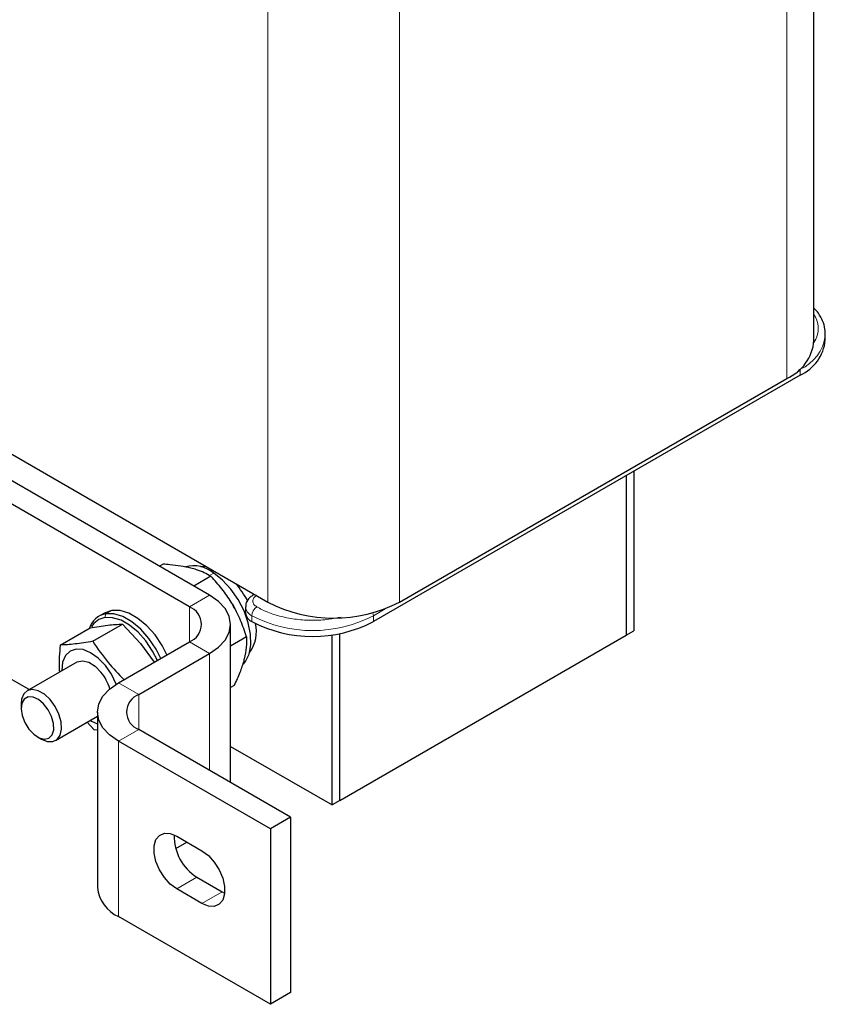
# Model space of a CAD drawing. Header units: millimetres. Extents: x 5 to 418, y 2 to 292.
# Tile 25 of 31: x 345 to 368, y 54 to 81. Entities that reach past the tile are written whole.
import ezdxf

# ---------------------------------------------------------------- set-up
doc = ezdxf.new("R2010")
doc.units = ezdxf.units.MM

msp = doc.modelspace()

# ---------------------------------------------------------------- linework, layer by layer
at = {"color": 7, "linetype": 'Continuous', "lineweight": 25}
for p, q in [((367.5174, 72.3585), (367.5174, 89.2264)), ((350.0682, 64.9207), (322.0668, 81.0856)), ((367.8327, 72.4949), (367.8336, 72.534)), ((367.8336, 72.3707), (367.8336, 72.534)), ((367.1307, 71.391), (355.2089, 64.5087)), ((355.9372, 65.0516), (366.7559, 71.2972)), ((343.5628, 70.0726), (352.2602, 65.0516)), ((350.6339, 65.2472), (343.4357, 69.4027)), ((345.5908, 62.6062), (335.0735, 68.6777)), ((362.2729, 68.5866), (362.2729, 64.1278)), ((362.485, 68.7091), (362.485, 64.2502)), ((349.3354, 66.1106), (349.2369, 66.0537)), ((350.6718, 65.7723), (350.1981, 65.4988)), ((351.8834, 65.2692), (351.8562, 65.2534)), ((351.3882, 64.793), (351.2777, 64.9993)), ((351.639, 64.9169), (351.639, 64.7536)), ((347.7126, 64.7548), (347.5429, 64.6568)), ((347.9056, 64.822), (347.7126, 64.7548)), ((347.3721, 63.9561), (348.2045, 64.4366)), ((348.2045, 64.4366), (348.7064, 63.8931)), ((351.2197, 60.0106), (351.2197, 64.4308)), ((346.4615, 63.8518), (347.2939, 64.3323)), ((354.0563, 59.3845), (354.0563, 64.139)), ((354.2684, 59.5069), (354.2684, 64.1735)), ((354.2684, 59.5069), (362.2729, 64.1278)), ((362.2729, 64.1278), (362.485, 64.2502)), ((348.0883, 62.798), (350.0682, 63.941)), ((348.7064, 63.8931), (349.0836, 63.3726)), ((351.6649, 64.0792), (351.2197, 63.8221)), ((348.654, 62.4715), (350.6339, 63.6144)), ((346.9246, 63.3762), (345.534, 62.5734)), ((351.3216, 62.7243), (351.2197, 62.6654)), ((345.3683, 62.2071), (345.3683, 62.0819)), ((347.5025, 61.9816), (347.5025, 57.0824)), ((346.334, 61.1877), (347.5025, 61.8623)), ((347.2126, 61.695), (347.4064, 61.4852)), ((347.4064, 61.4852), (347.5186, 61.4933)), ((352.8966, 59.0425), (348.654, 61.4918)), ((345.8255, 61.29), (345.9339, 61.2274)), ((352.3309, 58.716), (348.0883, 61.1652)), ((351.2197, 61.022), (354.0563, 59.3845)), ((354.2684, 59.5069), (354.0563, 59.3845)), ((352.8966, 59.0425), (352.3309, 58.716)), ((352.8966, 59.0425), (352.8966, 54.1433)), ((352.3309, 58.716), (352.3309, 53.8167)), ((349.6898, 58.1702), (349.9979, 58.3481)), ((349.7146, 58.5116), (350.4217, 58.1034)), ((350.2803, 57.3684), (350.9874, 56.9602)), ((350.4217, 56.6336), (349.7146, 57.0418)), ((350.9874, 56.9602), (351.0546, 56.9255)), ((352.3309, 53.8167), (348.0883, 56.266)), ((352.8966, 54.1433), (352.3309, 53.8167))]:
    msp.add_line(p, q, dxfattribs=at)
at = {"color": 7, "linetype": 'Continuous', "lineweight": 18}
for p, q in [((366.7559, 88.7361), (366.7559, 71.2972)), ((355.9372, 85.6285), (355.9372, 65.0516)), ((352.2602, 83.5143), (352.2602, 65.0516)), ((367.0793, 71.5246), (367.1307, 71.5543)), ((367.1307, 71.5543), (367.13, 71.5703)), ((367.1307, 71.5543), (367.1307, 71.391)), ((350.7489, 65.8626), (350.663, 65.8131)), ((350.0682, 64.9207), (350.6339, 65.2472)), ((350.0682, 64.9207), (350.0682, 63.941)), ((347.7097, 64.6188), (347.7359, 64.7241)), ((347.9056, 64.822), (347.7359, 64.7241)), ((351.8147, 64.5087), (351.8147, 64.672)), ((355.2089, 64.672), (355.5431, 64.865)), ((355.2089, 64.5087), (355.2089, 64.672)), ((350.6339, 63.6144), (350.0682, 63.941)), ((350.6339, 63.6144), (350.6339, 60.3488)), ((348.0282, 62.7639), (348.0335, 62.7651)), ((348.0883, 62.798), (348.654, 62.4715)), ((348.654, 62.4715), (348.654, 61.4918)), ((348.654, 61.4918), (348.0883, 61.1652)), ((348.0883, 61.1652), (348.0883, 56.266)), ((349.7146, 57.0418), (350.2803, 57.3684)), ((350.4217, 56.6336), (350.9874, 56.9602))]:
    msp.add_line(p, q, dxfattribs=at)
at = {"color": 7, "linetype": 'Continuous', "lineweight": 25, "flags": 128}
for points in [[(350.5295, 66.0508), (350.4782, 66.0509), (350.3799, 66.0382)], [(351.582, 63.3184), (351.6409, 63.3897), (351.7426, 63.5988), (351.7902, 63.8587), (351.7812, 64.1563), (351.7161, 64.4766), (351.5982, 64.8036), (351.4333, 65.1209), (351.2297, 65.4126), (350.9977, 65.664), (350.7489, 65.8626)], [(350.6339, 63.6144), (350.8826, 63.7894), (351.0674, 63.989), (351.1812, 64.2056), (351.2197, 64.4308), (351.1812, 64.6561), (351.0674, 64.8727), (350.8826, 65.0723), (350.6339, 65.2472)], [(349.2716, 63.4811), (349.1386, 63.7404), (348.9397, 64.0364), (348.7109, 64.2941), (348.4636, 64.5004), (348.2103, 64.6451), (347.9636, 64.721), (347.7359, 64.7241)], [(349.4413, 63.5791), (349.3083, 63.8384), (349.1094, 64.1344), (348.8806, 64.392), (348.6333, 64.5984), (348.38, 64.7431), (348.1333, 64.8189), (347.9056, 64.822)], [(349.1743, 63.425), (349.0423, 63.6843), (348.8533, 63.9655), (348.6359, 64.2103), (348.401, 64.4063), (348.1603, 64.5438), (347.926, 64.6158), (347.7097, 64.6188)], [(348.0282, 62.7639), (347.8952, 63.0345), (347.7232, 63.2811), (347.5241, 63.4869), (347.3114, 63.638), (347.0995, 63.7241), (346.9031, 63.7392), (346.7353, 63.6824), (346.6077, 63.5574), (346.529, 63.373), (346.5045, 63.1415), (346.5046, 63.1337)], [(346.9246, 63.3762), (346.9393, 63.3841), (347.0862, 63.4133), (347.2564, 63.3712), (347.4333, 63.2617), (347.5995, 63.0956)], [(348.0883, 61.1652), (347.8396, 61.3402), (347.6547, 61.5398), (347.5409, 61.7564), (347.5025, 61.9816), (347.5409, 62.2069), (347.6547, 62.4235), (347.8396, 62.6231), (348.0883, 62.798)], [(346.4239, 61.9244), (346.3188, 62.1373), (346.1795, 62.3274), (346.0183, 62.4778), (345.8497, 62.5752), (345.6886, 62.6108), (345.5493, 62.5815), (345.4441, 62.49), (345.3825, 62.3443), (345.3683, 62.2071)], [(346.2215, 61.8533), (346.1258, 62.0427), (345.9976, 62.2078), (345.8507, 62.3306), (345.7011, 62.3978), (345.565, 62.4022), (345.4571, 62.3433), (345.3892, 62.2275), (345.3685, 62.0672), (345.3974, 61.88), (345.4726, 61.686), (345.5861, 61.5064), (345.7256, 61.3605), (345.8758, 61.2641), (346.0207, 61.2278), (346.1444, 61.2554), (346.2335, 61.344), (346.2784, 61.484), (346.2743, 61.6601), (346.2215, 61.8533)], [(345.9339, 61.2274), (345.934, 61.2273), (346.1008, 61.1601), (346.2527, 61.1569), (346.3763, 61.218), (346.4606, 61.3379), (346.4981, 61.5061), (346.4855, 61.7075), (346.4239, 61.9244)], [(347.3045, 61.748), (347.3379, 61.7286), (347.5025, 61.656)], [(349.7146, 57.0418), (349.5353, 57.1751), (349.3706, 57.3571), (349.2337, 57.5731), (349.1357, 57.8056), (349.0847, 58.0358), (349.0847, 58.2449), (349.1357, 58.4162), (349.2337, 58.5356), (349.3706, 58.5936), (349.5353, 58.5853), (349.7146, 58.5116)], [(350.4217, 58.1034), (350.601, 57.9701), (350.7658, 57.7881), (350.9027, 57.5721), (351.0006, 57.3396), (351.0517, 57.1095), (351.0517, 56.9003), (351.0006, 56.729), (350.9027, 56.6096), (350.7658, 56.5517), (350.601, 56.5599), (350.4217, 56.6336)]]:
    msp.add_lwpolyline(points, dxfattribs=at)
at = {"color": 7, "linetype": 'Continuous', "lineweight": 18, "flags": 128}
msp.add_lwpolyline([(351.8562, 65.2534), (351.8776, 65.2613), (351.8945, 65.2628)], dxfattribs=at)
at = {"color": 7, "linetype": 'Continuous', "lineweight": 25}
for centre, radius, start, end in [((366.2492, 72.4646), 1.2726, 293.46213, 355.21773), ((366.6339, 72.4895), 1.2055, 294.33324, 354.34662), ((350.1783, 65.1677), 0.8991, 50.61084, 103.939), ((349.5898, 63.9909), 2.3732, 27.40698, 41.74351), ((349.8823, 64.4308), 0.5239, 290.78342, 69.21658), ((354.0987, 68.5804), 3.979, 242.48054, 297.51946), ((347.8342, 64.1476), 0.5848, 99.67634, 162.65203), ((351.9393, 64.7836), 0.3018, 185.6948, 245.62534), ((347.7933, 64.0912), 0.5342, 99.00991, 149.88323), ((350.9795, 64.2184), 0.9629, 323.92362, 14.23405), ((353.5118, 67.766), 3.6729, 242.48054, 297.51946), ((346.5657, 62.2454), 1.3385, 16.69961, 39.43093), ((348.8399, 61.9816), 0.5239, 110.78342, 249.21658), ((350.9812, 58.5039), 1.3344, 178.18049, 238.31496), ((348.5034, 57.1822), 1.0059, 185.6948, 245.62534)]:
    msp.add_arc(centre, radius, start, end, dxfattribs=at)
at = {"color": 7, "linetype": 'Continuous', "lineweight": 18}
for centre, radius, start, end in [((366.6529, 72.6432), 1.1891, 293.69246, 352.83689), ((351.9329, 64.942), 0.2947, 184.31555, 246.36721), ((352.1218, 64.658), 0.3074, 122.60548, 177.39452), ((353.5118, 67.9293), 3.6729, 242.48054, 297.51946), ((354.9512, 64.667), 0.2577, 1.10574, 19.22143)]:
    msp.add_arc(centre, radius, start, end, dxfattribs=at)
at = {"color": 7, "linetype": 'Continuous', "lineweight": 25}
for points, knots in [([(367.8279, 72.4887), (367.8292, 72.5526), (367.8318, 72.6938), (367.765, 72.9076), (367.6623, 73.1053), (367.5609, 73.2175), (367.5174, 73.2655)], [0, 0, 0, 0, 0.230273, 0.5083766, 0.7895346, 1, 1, 1, 1]), ([(350.111, 66.0034), (349.9238, 66.0401), (349.6808, 66.0877), (349.3999, 66.1063), (349.3354, 66.1106)], [0, 0, 0, 0, 0.7702918, 1, 1, 1, 1]), ([(350.6718, 65.7723), (350.549, 65.8393), (350.3861, 65.9282), (350.1654, 65.9886), (350.111, 66.0034)], [0, 0, 0, 0, 0.7534206, 1, 1, 1, 1]), ([(351.2757, 64.9877), (351.2638, 65.0077), (351.1737, 65.1591), (350.9822, 65.4321), (350.7759, 65.6582), (350.6718, 65.7723)], [0, 0, 0, 0, 0.070088, 0.5307834, 1, 1, 1, 1]), ([(351.8565, 65.2531), (351.8247, 65.2325), (351.7577, 65.1891), (351.6841, 65.0958), (351.6395, 65.0003), (351.6444, 64.9394), (351.6459, 64.9207)], [0, 0, 0, 0, 0.2656663, 0.5586906, 0.8640047, 1, 1, 1, 1]), ([(351.6649, 64.0792), (351.6143, 64.234), (351.5121, 64.5464), (351.355, 64.8398), (351.2757, 64.9877)], [0, 0, 0, 0, 0.495458, 1, 1, 1, 1]), ([(347.2939, 64.3323), (347.4648, 64.3607), (347.8064, 64.4175), (348.0718, 64.4303), (348.2045, 64.4366)], [0, 0, 0, 0, 0.4999949, 1, 1, 1, 1]), ([(346.4615, 63.8518), (346.4411, 63.6324), (346.4166, 63.3706), (346.4376, 63.1351), (346.441, 63.097)], [0, 0, 0, 0, 0.8380834, 1, 1, 1, 1]), ([(347.3721, 63.9561), (347.2013, 63.9277), (346.8597, 63.871), (346.5942, 63.8582), (346.4615, 63.8518)], [0, 0, 0, 0, 0.4999949, 1, 1, 1, 1]), ([(347.3721, 63.9561), (347.5075, 63.756), (347.7625, 63.3793), (348.0892, 63.0441), (348.2424, 62.887)], [0, 0, 0, 0, 0.5312082, 1, 1, 1, 1]), ([(351.6649, 64.0792), (351.667, 63.9865), (351.6713, 63.7994), (351.6243, 63.5763), (351.6006, 63.4637)], [0, 0, 0, 0, 0.495458, 1, 1, 1, 1]), ([(351.6006, 63.4637), (351.5964, 63.4476), (351.5646, 63.3254), (351.4831, 63.0826), (351.3758, 62.8445), (351.3216, 62.7243)], [0, 0, 0, 0, 0.070088, 0.5307834, 1, 1, 1, 1])]:
    msp.add_open_spline(points, degree=3, knots=knots, dxfattribs=at)
at = {"color": 7, "linetype": 'Continuous', "lineweight": 18}
for points, knots in [([(367.5174, 73.0839), (367.5429, 73.0421), (367.6185, 72.9178), (367.6445, 72.6972), (367.6136, 72.4597), (367.5263, 72.3192), (367.4902, 72.2611)], [0, 0, 0, 0, 0.1577678, 0.4690445, 0.7803211, 1, 1, 1, 1]), ([(351.9562, 64.9169), (351.9244, 64.9397), (351.8753, 64.9748), (351.8446, 65.0331), (351.8362, 65.0802), (351.8446, 65.1273), (351.8753, 65.1857), (351.9244, 65.2208), (351.9562, 65.2435)], [0, 0, 0, 0, 0.2394429, 0.3696359, 0.4999999, 0.6301929, 0.7605571, 1, 1, 1, 1]), ([(354.3106, 64.6357), (354.1957, 64.6118), (353.9384, 64.5582), (353.5113, 64.5368), (353.0609, 64.5625), (352.6384, 64.6409), (352.2619, 64.7582), (352.0561, 64.8651), (351.9562, 64.9169)], [0, 0, 0, 0, 0.1435387, 0.32173213, 0.49992556, 0.67441605, 0.84194184, 1, 1, 1, 1])]:
    msp.add_open_spline(points, degree=3, knots=knots, dxfattribs=at)

doc.saveas('drawing.dxf')
